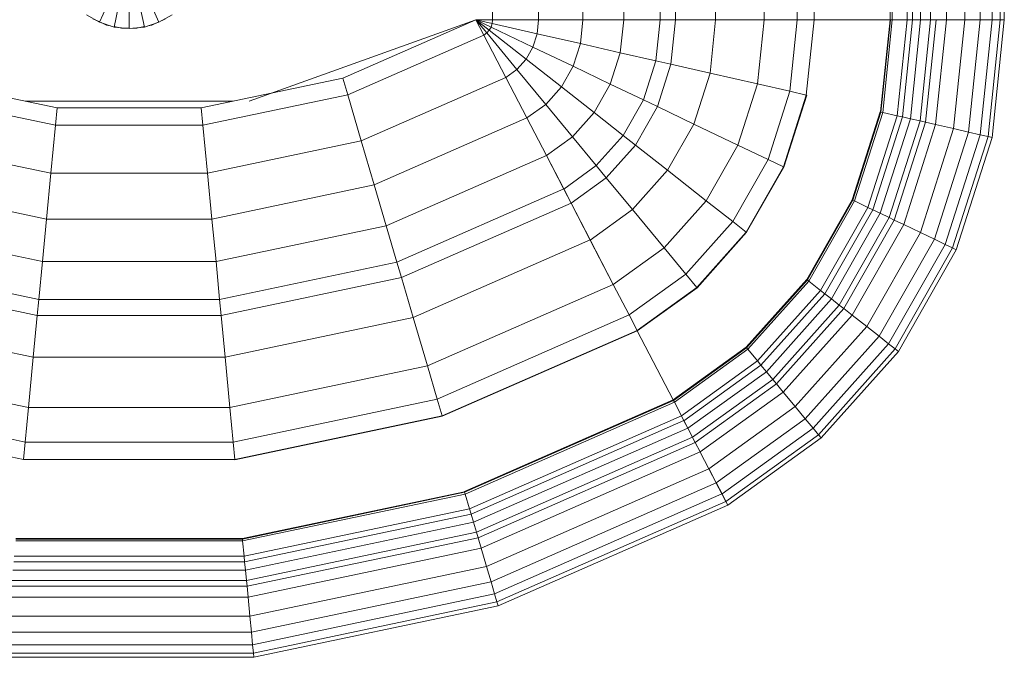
# Model space of a CAD drawing. Header units: millimetres. Extents: x 25703 to 50721, y 2709 to 39176.
# Tile 18 of 65: x 29694 to 30031, y 35250 to 35469. Entities that reach past the tile are written whole.
import ezdxf

# ---------------------------------------------------------------- set-up
doc = ezdxf.new("R2010")
doc.units = ezdxf.units.MM
doc.layers.add('M-EQPM-____-OTLN', color=50, linetype='Continuous', lineweight=20)

# ---------------------------------------------------------------- blocks, each defined once
blk = doc.blocks.new('Прямая форма - V line-609801-В_Этаж 02_Вентиляция')
at = {"layer": 'M-EQPM-____-OTLN', "color": 253}
for p, q in [((124.56, -229.09), (124.56, -183.27)), ((140.36, -229.09), (140.36, -183.27)), ((155.5, -229.09), (155.5, -183.27)), ((169.53, -229.09), (169.53, -183.27)), ((182.02, -229.09), (182.02, -183.27)), ((187.3, -229.09), (187.3, -183.27)), ((201.03, -229.09), (201.03, -183.27)), ((217.65, -229.09), (217.65, -183.27)), ((229.01, -229.09), (229.01, -183.27)), ((234.78, -229.09), (234.78, -183.27)), ((260.84, -229.09), (260.84, -183.27)), ((261.6, -229.09), (261.6, -183.27)), ((266.64, -229.09), (266.64, -183.27)), ((268.48, -229.09), (268.48, -183.27)), ((271.3, -229.09), (271.3, -183.27)), ((274.68, -229.09), (274.68, -183.27)), ((280.15, -229.09), (280.15, -183.27)), ((286.45, -229.09), (286.45, -183.27)), ((291.73, -229.09), (291.73, -183.27)), ((295.82, -229.09), (295.82, -183.27)), ((298.6, -229.09), (298.6, -183.27)), ((299.99, -229.09), (299.99, -183.27)), ((-10.17, -229.97), (-5.13, -218.67)), ((5.13, -218.67), (10.17, -229.97)), ((-5.2, -231.59), (-2.62, -219.48)), ((0, -232.13), (0, -219.76)), ((2.62, -219.48), (5.2, -231.59)), ((-14.69, -227.36), (-10.17, -229.97)), ((-10.11, -229.85), (-12.5, -228.79)), ((10.17, -229.97), (14.69, -227.36)), ((12.5, -228.79), (11.3, -229.32)), ((118.83, -229.09), (41.1, -257.04)), ((73.23, -249.09), (118.84, -229.07)), ((124.56, -229.09), (118.83, -229.09)), ((118.83, -229.09), (121.56, -234.36)), ((118.83, -229.09), (122.57, -233.63)), ((118.83, -229.09), (122.57, -233.63)), ((118.83, -229.09), (123.41, -232.69)), ((118.83, -229.09), (123.41, -232.69)), ((118.83, -229.09), (124.04, -231.59)), ((118.83, -229.09), (124.04, -231.59)), ((118.83, -229.09), (124.43, -230.37)), ((118.83, -229.09), (124.43, -230.37)), ((118.83, -229.09), (124.56, -229.09)), ((118.85, -229.09), (121.57, -234.34)), ((124.43, -230.37), (124.56, -229.09)), ((124.43, -230.37), (124.56, -229.09)), ((140.36, -229.09), (124.56, -229.09)), ((124.56, -229.09), (140.36, -229.09)), ((139.86, -233.89), (140.36, -229.09)), ((139.86, -233.89), (140.36, -229.09)), ((155.5, -229.09), (140.36, -229.09)), ((140.36, -229.09), (155.5, -229.09)), ((154.66, -237.26), (155.5, -229.09)), ((154.66, -237.26), (155.5, -229.09)), ((169.53, -229.09), (155.5, -229.09)), ((155.5, -229.09), (169.53, -229.09)), ((168.36, -240.39), (169.53, -229.09)), ((168.36, -240.39), (169.53, -229.09)), ((182.02, -229.09), (169.53, -229.09)), ((169.53, -229.09), (182.02, -229.09)), ((180.56, -243.17), (182.02, -229.09)), ((180.56, -243.17), (182.02, -229.09)), ((187.3, -229.09), (182.02, -229.09)), ((182.02, -229.09), (187.3, -229.09)), ((185.73, -244.35), (187.3, -229.09)), ((185.73, -244.35), (187.3, -229.09)), ((201.03, -229.09), (187.3, -229.09)), ((187.3, -229.09), (201.03, -229.09)), ((199.15, -247.41), (201.03, -229.09)), ((199.15, -247.41), (201.03, -229.09)), ((217.65, -229.09), (201.03, -229.09)), ((201.03, -229.09), (217.65, -229.09)), ((215.38, -251.11), (217.65, -229.09)), ((215.38, -251.11), (217.65, -229.09)), ((229.01, -229.09), (217.65, -229.09)), ((217.65, -229.09), (229.01, -229.09)), ((226.48, -253.64), (229.01, -229.09)), ((226.48, -253.64), (229.01, -229.09)), ((234.78, -229.09), (229.01, -229.09)), ((229.01, -229.09), (234.78, -229.09)), ((232.12, -254.93), (234.78, -229.09)), ((232.12, -254.93), (234.78, -229.09)), ((260.84, -229.09), (234.78, -229.09)), ((234.78, -229.09), (234.91, -229.09)), ((234.91, -229.09), (260.71, -229.09)), ((257.58, -260.73), (260.84, -229.09)), ((257.58, -260.73), (260.84, -229.09)), ((257.71, -260.76), (260.97, -229.09)), ((257.71, -260.76), (260.97, -229.09)), ((258.32, -260.9), (261.6, -229.09)), ((258.32, -260.9), (261.6, -229.09)), ((260.71, -229.09), (260.84, -229.09)), ((260.84, -229.09), (260.97, -229.09)), ((260.97, -229.09), (261.6, -229.09)), ((266.64, -229.09), (261.6, -229.09)), ((261.6, -229.09), (266.64, -229.09)), ((263.25, -262.03), (266.64, -229.09)), ((263.25, -262.03), (266.64, -229.09)), ((265.04, -262.43), (268.48, -229.09)), ((265.04, -262.43), (268.48, -229.09)), ((268.48, -229.09), (266.64, -229.09)), ((266.64, -229.09), (268.48, -229.09)), ((267.8, -263.06), (271.3, -229.09)), ((267.8, -263.06), (271.3, -229.09)), ((271.3, -229.09), (268.48, -229.09)), ((268.48, -229.09), (271.3, -229.09)), ((271.1, -263.82), (274.68, -229.09)), ((271.1, -263.82), (274.68, -229.09)), ((274.68, -229.09), (271.3, -229.09)), ((271.3, -229.09), (274.68, -229.09)), ((272.96, -264.24), (276.59, -229.09)), ((272.96, -264.24), (276.59, -229.09)), ((276.59, -229.09), (274.68, -229.09)), ((274.68, -229.09), (276.59, -229.09)), ((276.45, -265.04), (280.15, -229.09)), ((276.45, -265.04), (280.15, -229.09)), ((280.15, -229.09), (276.59, -229.09)), ((276.59, -229.09), (280.15, -229.09)), ((286.45, -229.09), (280.15, -229.09)), ((280.15, -229.09), (286.45, -229.09)), ((282.6, -266.44), (286.45, -229.09)), ((282.6, -266.44), (286.45, -229.09)), ((291.73, -229.09), (286.45, -229.09)), ((286.45, -229.09), (291.73, -229.09)), ((287.76, -267.61), (291.73, -229.09)), ((287.76, -267.61), (291.73, -229.09)), ((295.82, -229.09), (291.73, -229.09)), ((291.73, -229.09), (295.82, -229.09)), ((291.75, -268.53), (295.82, -229.09)), ((291.75, -268.53), (295.82, -229.09)), ((294.47, -269.15), (298.6, -229.09)), ((294.47, -269.15), (298.6, -229.09)), ((298.6, -229.09), (295.82, -229.09)), ((295.82, -229.09), (298.6, -229.09)), ((295.83, -269.46), (299.99, -229.09)), ((295.83, -269.46), (299.99, -229.09)), ((299.99, -229.09), (298.6, -229.09)), ((298.6, -229.09), (299.99, -229.09)), ((-10.17, -229.97), (-5.2, -231.59)), ((-7.73, -230.91), (-9.58, -230.08)), ((-6.44, -231.18), (-7.73, -230.91)), ((-5.2, -231.59), (0, -232.13)), ((-2.61, -232), (-5.17, -231.45)), ((0, -232), (-2.61, -232)), ((0, -232.13), (5.2, -231.59)), ((2.61, -232), (1.3, -232)), ((5.17, -231.45), (2.61, -232)), ((5.2, -231.59), (10.17, -229.97)), ((7.73, -230.91), (6.44, -231.18)), ((10.11, -229.85), (7.73, -230.91)), ((122.57, -233.63), (123.41, -232.69)), ((122.57, -233.63), (123.41, -232.69)), ((123.41, -232.69), (124.04, -231.59)), ((123.41, -232.69), (124.04, -231.59)), ((123.41, -232.69), (136.04, -242.61)), ((123.41, -232.69), (136.04, -242.61)), ((124.04, -231.59), (124.43, -230.37)), ((124.04, -231.59), (124.43, -230.37)), ((124.04, -231.59), (138.4, -238.46)), ((124.04, -231.59), (138.4, -238.46)), ((124.43, -230.37), (139.86, -233.89)), ((124.43, -230.37), (139.86, -233.89)), ((74.91, -254.82), (121.57, -234.34)), ((74.91, -254.82), (121.57, -234.34)), ((121.56, -234.36), (122.57, -233.63)), ((121.56, -234.36), (122.57, -233.63)), ((121.56, -234.36), (129.09, -248.88)), ((121.57, -234.34), (129.1, -248.85)), ((122.57, -233.63), (132.89, -246.14)), ((122.57, -233.63), (132.89, -246.14)), ((138.4, -238.46), (139.86, -233.89)), ((138.4, -238.46), (139.86, -233.89)), ((139.86, -233.89), (154.66, -237.26)), ((139.86, -233.89), (154.66, -237.26)), ((136.04, -242.61), (138.4, -238.46)), ((136.04, -242.61), (138.4, -238.46)), ((138.4, -238.46), (152.17, -245.06)), ((138.4, -238.46), (152.17, -245.06)), ((152.17, -245.06), (154.66, -237.26)), ((152.17, -245.06), (154.66, -237.26)), ((154.66, -237.26), (168.36, -240.39)), ((154.66, -237.26), (168.36, -240.39)), ((132.89, -246.14), (136.04, -242.61)), ((132.89, -246.14), (136.04, -242.61)), ((136.04, -242.61), (148.15, -252.12)), ((136.04, -242.61), (148.15, -252.12)), ((164.92, -251.17), (168.36, -240.39)), ((164.92, -251.17), (168.36, -240.39)), ((168.36, -240.39), (180.56, -243.17)), ((168.36, -240.39), (180.56, -243.17)), ((129.09, -248.88), (132.89, -246.14)), ((129.09, -248.88), (132.89, -246.14)), ((132.89, -246.14), (142.78, -258.12)), ((132.89, -246.14), (142.78, -258.12)), ((148.15, -252.12), (152.17, -245.06)), ((148.15, -252.12), (152.17, -245.06)), ((152.17, -245.06), (164.92, -251.17)), ((152.17, -245.06), (164.92, -251.17)), ((176.28, -256.6), (180.56, -243.17)), ((176.28, -256.6), (180.56, -243.17)), ((180.56, -243.17), (185.73, -244.35)), ((180.56, -243.17), (185.73, -244.35)), ((181.08, -258.9), (185.73, -244.35)), ((181.08, -258.9), (185.73, -244.35)), ((185.73, -244.35), (199.15, -247.41)), ((185.73, -244.35), (199.15, -247.41)), ((-73.23, -249.09), (-24.73, -259.3)), ((24.73, -259.3), (73.23, -249.09)), ((73.23, -249.09), (74.91, -254.82)), ((73.23, -249.09), (74.91, -254.82)), ((79.55, -270.61), (129.1, -248.85)), ((79.55, -270.61), (129.1, -248.85)), ((129.09, -248.88), (136.31, -262.79)), ((129.1, -248.85), (136.32, -262.77)), ((193.57, -264.88), (199.15, -247.41)), ((193.57, -264.88), (199.15, -247.41)), ((199.15, -247.41), (215.38, -251.11)), ((199.15, -247.41), (215.38, -251.11)), ((142.78, -258.12), (148.15, -252.12)), ((142.78, -258.12), (148.15, -252.12)), ((148.15, -252.12), (159.36, -260.93)), ((148.15, -252.12), (159.36, -260.93)), ((159.36, -260.93), (164.92, -251.17)), ((159.36, -260.93), (164.92, -251.17)), ((164.92, -251.17), (176.28, -256.6)), ((164.92, -251.17), (176.28, -256.6)), ((208.67, -272.12), (215.38, -251.11)), ((208.67, -272.12), (215.38, -251.11)), ((215.38, -251.11), (226.48, -253.64)), ((215.38, -251.11), (226.48, -253.64)), ((-74.91, -254.82), (-25.3, -265.27)), ((-74.91, -254.82), (-25.3, -265.27)), ((25.3, -265.27), (74.91, -254.82)), ((25.3, -265.27), (74.91, -254.82)), ((74.91, -254.82), (79.55, -270.61)), ((74.91, -254.82), (79.55, -270.61)), ((219, -277.06), (226.48, -253.64)), ((219, -277.06), (226.48, -253.64)), ((224.25, -279.58), (232.12, -254.93)), ((224.25, -279.58), (232.12, -254.93)), ((224.37, -279.63), (232.25, -254.96)), ((224.37, -279.63), (232.25, -254.96)), ((226.48, -253.64), (232.12, -254.93)), ((226.48, -253.64), (232.12, -254.93)), ((232.12, -254.93), (232.25, -254.96)), ((232.25, -254.96), (232.12, -254.93)), ((35.49, -257.04), (-35.49, -257.04)), ((-24.73, -259.3), (-25.3, -265.27)), ((-24.73, -259.3), (-25.3, -265.27)), ((-24.73, -259.3), (24.73, -259.3)), ((24.73, -259.3), (25.3, -265.27)), ((24.73, -259.3), (25.3, -265.27)), ((136.31, -262.79), (142.78, -258.12)), ((136.31, -262.79), (142.78, -258.12)), ((142.78, -258.12), (151.94, -269.23)), ((142.78, -258.12), (151.94, -269.23)), ((169.35, -268.77), (176.28, -256.6)), ((169.35, -268.77), (176.28, -256.6)), ((173.57, -272.09), (181.08, -258.9)), ((173.57, -272.09), (181.08, -258.9)), ((176.28, -256.6), (181.08, -258.9)), ((176.28, -256.6), (181.08, -258.9)), ((181.08, -258.9), (193.57, -264.88)), ((181.08, -258.9), (193.57, -264.88)), ((84, -285.74), (136.32, -262.77)), ((84, -285.74), (136.32, -262.77)), ((136.31, -262.79), (143, -275.69)), ((136.32, -262.77), (143.01, -275.66)), ((151.94, -269.23), (159.36, -260.93)), ((151.94, -269.23), (159.36, -260.93)), ((159.36, -260.93), (169.35, -268.77)), ((159.36, -260.93), (169.35, -268.77)), ((247.82, -290.86), (257.45, -260.7)), ((247.82, -290.86), (257.45, -260.7)), ((247.94, -290.92), (257.58, -260.73)), ((247.94, -290.92), (257.58, -260.73)), ((248.06, -290.98), (257.71, -260.76)), ((248.06, -290.98), (257.71, -260.76)), ((248.63, -291.25), (258.32, -260.9)), ((248.63, -291.25), (258.32, -260.9)), ((253.22, -293.45), (263.25, -262.03)), ((253.22, -293.45), (263.25, -262.03)), ((254.88, -294.24), (265.04, -262.43)), ((254.88, -294.24), (265.04, -262.43)), ((257.45, -260.7), (257.58, -260.73)), ((257.45, -260.7), (257.58, -260.73)), ((257.45, -295.47), (267.8, -263.06)), ((257.45, -295.47), (267.8, -263.06)), ((257.58, -260.73), (257.71, -260.76)), ((257.58, -260.73), (257.71, -260.76)), ((257.71, -260.76), (258.32, -260.9)), ((257.71, -260.76), (258.32, -260.9)), ((258.32, -260.9), (263.25, -262.03)), ((258.32, -260.9), (263.25, -262.03)), ((263.25, -262.03), (265.04, -262.43)), ((263.25, -262.03), (265.04, -262.43)), ((265.04, -262.43), (267.8, -263.06)), ((265.04, -262.43), (267.8, -263.06)), ((267.8, -263.06), (271.1, -263.82)), ((267.8, -263.06), (271.1, -263.82)), ((-25.3, -265.27), (-26.87, -281.7)), ((-25.3, -265.27), (-26.87, -281.7)), ((-25.3, -265.27), (25.3, -265.27)), ((-25.3, -265.27), (25.3, -265.27)), ((25.3, -265.27), (26.87, -281.7)), ((25.3, -265.27), (26.87, -281.7)), ((184.55, -280.71), (193.57, -264.88)), ((184.55, -280.71), (193.57, -264.88)), ((193.57, -264.88), (208.67, -272.12)), ((193.57, -264.88), (208.67, -272.12)), ((260.52, -296.94), (271.1, -263.82)), ((260.52, -296.94), (271.1, -263.82)), ((262.26, -297.78), (272.96, -264.24)), ((262.26, -297.78), (272.96, -264.24)), ((265.5, -299.33), (276.45, -265.04)), ((265.5, -299.33), (276.45, -265.04)), ((271.1, -263.82), (272.96, -264.24)), ((271.1, -263.82), (272.96, -264.24)), ((271.23, -302.07), (282.6, -266.44)), ((271.23, -302.07), (282.6, -266.44)), ((272.96, -264.24), (276.45, -265.04)), ((272.96, -264.24), (276.45, -265.04)), ((276.45, -265.04), (282.6, -266.44)), ((276.45, -265.04), (282.6, -266.44)), ((282.6, -266.44), (287.76, -267.61)), ((282.6, -266.44), (287.76, -267.61)), ((143, -275.69), (151.94, -269.23)), ((143, -275.69), (151.94, -269.23)), ((151.94, -269.23), (160.1, -279.12)), ((151.94, -269.23), (160.1, -279.12)), ((160.1, -279.12), (169.35, -268.77)), ((160.1, -279.12), (169.35, -268.77)), ((169.35, -268.77), (173.57, -272.09)), ((169.35, -268.77), (173.57, -272.09)), ((276.02, -304.37), (287.76, -267.61)), ((276.02, -304.37), (287.76, -267.61)), ((279.74, -306.15), (291.75, -268.53)), ((279.74, -306.15), (291.75, -268.53)), ((282.27, -307.36), (294.47, -269.15)), ((282.27, -307.36), (294.47, -269.15)), ((283.54, -307.97), (295.83, -269.46)), ((283.54, -307.97), (295.83, -269.46)), ((287.76, -267.61), (291.75, -268.53)), ((287.76, -267.61), (291.75, -268.53)), ((291.75, -268.53), (294.47, -269.15)), ((291.75, -268.53), (294.47, -269.15)), ((294.47, -269.15), (295.83, -269.46)), ((294.47, -269.15), (295.83, -269.46)), ((-79.55, -270.61), (-26.87, -281.7)), ((-79.55, -270.61), (-26.87, -281.7)), ((26.87, -281.7), (79.55, -270.61)), ((26.87, -281.7), (79.55, -270.61)), ((79.55, -270.61), (84, -285.74)), ((79.55, -270.61), (84, -285.74)), ((163.55, -283.3), (173.57, -272.09)), ((163.55, -283.3), (173.57, -272.09)), ((173.57, -272.09), (184.55, -280.71)), ((173.57, -272.09), (184.55, -280.71)), ((197.84, -291.15), (208.67, -272.12)), ((197.84, -291.15), (208.67, -272.12)), ((208.67, -272.12), (219, -277.06)), ((208.67, -272.12), (219, -277.06)), ((88.12, -299.76), (143.01, -275.66)), ((88.12, -299.76), (143.01, -275.66)), ((143, -275.69), (148.95, -287.16)), ((143.01, -275.66), (148.97, -287.14)), ((148.95, -287.16), (160.1, -279.12)), ((148.95, -287.16), (160.1, -279.12)), ((160.1, -279.12), (163.55, -283.3)), ((160.1, -279.12), (163.55, -283.3)), ((206.92, -298.28), (219, -277.06)), ((206.92, -298.28), (219, -277.06)), ((211.54, -301.9), (224.25, -279.58)), ((211.54, -301.9), (224.25, -279.58)), ((211.64, -301.99), (224.37, -279.63)), ((211.64, -301.99), (224.37, -279.63)), ((219, -277.06), (224.25, -279.58)), ((219, -277.06), (224.25, -279.58)), ((224.25, -279.58), (224.37, -279.63)), ((224.25, -279.58), (224.37, -279.63)), ((-26.87, -281.7), (-28.37, -297.46)), ((-26.87, -281.7), (-28.37, -297.46)), ((-26.87, -281.7), (26.87, -281.7)), ((-26.87, -281.7), (26.87, -281.7)), ((26.87, -281.7), (28.37, -297.46)), ((26.87, -281.7), (28.37, -297.46)), ((151.47, -292.02), (163.55, -283.3)), ((151.47, -292.02), (163.55, -283.3)), ((163.55, -283.3), (172.52, -294.17)), ((163.55, -283.3), (172.52, -294.17)), ((172.52, -294.17), (184.55, -280.71)), ((172.52, -294.17), (184.55, -280.71)), ((184.55, -280.71), (197.84, -291.15)), ((184.55, -280.71), (197.84, -291.15)), ((-84, -285.74), (-28.37, -297.46)), ((-84, -285.74), (-28.37, -297.46)), ((28.37, -297.46), (84, -285.74)), ((28.37, -297.46), (84, -285.74)), ((84, -285.74), (88.12, -299.76)), ((84, -285.74), (88.12, -299.76)), ((91.79, -312.24), (148.97, -287.14)), ((91.79, -312.24), (148.97, -287.14)), ((148.95, -287.16), (151.47, -292.02)), ((148.97, -287.14), (151.49, -291.99)), ((93.35, -317.52), (151.49, -291.99)), ((93.35, -317.52), (151.49, -291.99)), ((151.47, -292.02), (158.02, -304.64)), ((151.49, -291.99), (158.03, -304.61)), ((183.37, -307.32), (197.84, -291.15)), ((183.37, -307.32), (197.84, -291.15)), ((197.84, -291.15), (206.92, -298.28)), ((197.84, -291.15), (206.92, -298.28)), ((232.27, -318.19), (247.82, -290.86)), ((232.27, -318.19), (247.82, -290.86)), ((232.37, -318.27), (247.94, -290.92)), ((232.37, -318.27), (247.94, -290.92)), ((232.48, -318.35), (248.06, -290.98)), ((232.48, -318.35), (248.06, -290.98)), ((232.98, -318.74), (248.63, -291.25)), ((232.98, -318.74), (248.63, -291.25)), ((237.01, -321.91), (253.22, -293.45)), ((237.01, -321.91), (253.22, -293.45)), ((247.82, -290.86), (247.94, -290.92)), ((247.82, -290.86), (247.94, -290.92)), ((247.94, -290.92), (248.06, -290.98)), ((247.94, -290.92), (248.06, -290.98)), ((248.06, -290.98), (248.63, -291.25)), ((248.06, -290.98), (248.63, -291.25)), ((248.63, -291.25), (253.22, -293.45)), ((248.63, -291.25), (253.22, -293.45)), ((253.22, -293.45), (254.88, -294.24)), ((253.22, -293.45), (254.88, -294.24)), ((158.02, -304.64), (172.52, -294.17)), ((158.02, -304.64), (172.52, -294.17)), ((172.52, -294.17), (183.37, -307.32)), ((172.52, -294.17), (183.37, -307.32)), ((238.47, -323.06), (254.88, -294.24)), ((238.47, -323.06), (254.88, -294.24)), ((240.73, -324.84), (257.45, -295.47)), ((240.73, -324.84), (257.45, -295.47)), ((243.43, -326.96), (260.52, -296.94)), ((243.43, -326.96), (260.52, -296.94)), ((254.88, -294.24), (257.45, -295.47)), ((254.88, -294.24), (257.45, -295.47)), ((257.45, -295.47), (260.52, -296.94)), ((257.45, -295.47), (260.52, -296.94)), ((260.52, -296.94), (262.26, -297.78)), ((260.52, -296.94), (262.26, -297.78)), ((-88.13, -299.76), (-29.77, -312.05)), ((-88.13, -299.76), (-29.77, -312.05)), ((-28.37, -297.46), (-29.77, -312.05)), ((-28.37, -297.46), (-29.77, -312.05)), ((-28.37, -297.46), (28.37, -297.46)), ((-28.37, -297.46), (28.37, -297.46)), ((28.37, -297.46), (29.77, -312.05)), ((28.37, -297.46), (29.77, -312.05)), ((29.77, -312.05), (88.12, -299.76)), ((29.77, -312.05), (88.12, -299.76)), ((88.12, -299.76), (91.79, -312.24)), ((88.12, -299.76), (91.79, -312.24)), ((190.79, -316.32), (206.92, -298.28)), ((190.79, -316.32), (206.92, -298.28)), ((206.92, -298.28), (211.54, -301.9)), ((206.92, -298.28), (211.54, -301.9)), ((244.96, -328.16), (262.26, -297.78)), ((244.96, -328.16), (262.26, -297.78)), ((247.81, -330.39), (265.5, -299.33)), ((247.81, -330.39), (265.5, -299.33)), ((262.26, -297.78), (265.5, -299.33)), ((262.26, -297.78), (265.5, -299.33)), ((265.5, -299.33), (271.23, -302.07)), ((265.5, -299.33), (271.23, -302.07)), ((194.56, -320.89), (211.54, -301.9)), ((194.56, -320.89), (211.54, -301.9)), ((194.65, -320.99), (211.64, -301.99)), ((194.65, -320.99), (211.64, -301.99)), ((211.54, -301.9), (211.64, -301.99)), ((211.54, -301.9), (211.64, -301.99)), ((252.85, -334.35), (271.23, -302.07)), ((252.85, -334.35), (271.23, -302.07)), ((271.23, -302.07), (276.02, -304.37)), ((271.23, -302.07), (276.02, -304.37)), ((97.38, -331.24), (158.03, -304.61)), ((97.38, -331.24), (158.03, -304.61)), ((158.02, -304.64), (165.94, -319.91)), ((158.03, -304.61), (165.95, -319.88)), ((257.07, -337.66), (276.02, -304.37)), ((257.07, -337.66), (276.02, -304.37)), ((260.34, -340.23), (279.74, -306.15)), ((260.34, -340.23), (279.74, -306.15)), ((276.02, -304.37), (279.74, -306.15)), ((276.02, -304.37), (279.74, -306.15)), ((279.74, -306.15), (282.27, -307.36)), ((279.74, -306.15), (282.27, -307.36)), ((165.94, -319.91), (183.37, -307.32)), ((165.94, -319.91), (183.37, -307.32)), ((183.37, -307.32), (190.79, -316.32)), ((183.37, -307.32), (190.79, -316.32)), ((262.56, -341.98), (282.27, -307.36)), ((262.56, -341.98), (282.27, -307.36)), ((263.67, -342.85), (283.54, -307.97)), ((263.67, -342.85), (283.54, -307.97)), ((282.27, -307.36), (283.54, -307.97)), ((282.27, -307.36), (283.54, -307.97)), ((-91.79, -312.24), (-31.01, -325.04)), ((-91.79, -312.24), (-31.01, -325.04)), ((-29.77, -312.05), (-31.01, -325.04)), ((-29.77, -312.05), (-31.01, -325.04)), ((-29.77, -312.05), (29.77, -312.05)), ((-29.77, -312.05), (29.77, -312.05)), ((29.77, -312.05), (31, -325.04)), ((29.77, -312.05), (31, -325.04)), ((31, -325.04), (91.79, -312.24)), ((31, -325.04), (91.79, -312.24)), ((91.79, -312.24), (93.35, -317.52)), ((91.79, -312.24), (93.35, -317.52)), ((171.36, -330.35), (190.79, -316.32)), ((171.36, -330.35), (190.79, -316.32)), ((190.79, -316.32), (194.56, -320.89)), ((190.79, -316.32), (194.56, -320.89)), ((-93.35, -317.52), (-31.53, -330.54)), ((-93.35, -317.52), (-31.53, -330.54)), ((31.53, -330.54), (93.35, -317.52)), ((31.53, -330.54), (93.35, -317.52)), ((93.35, -317.52), (97.38, -331.24)), ((93.35, -317.52), (97.38, -331.24)), ((102.26, -347.85), (165.95, -319.88)), ((102.26, -347.85), (165.95, -319.88)), ((165.94, -319.91), (171.36, -330.35)), ((165.95, -319.88), (171.37, -330.33)), ((211.5, -341.42), (232.27, -318.19)), ((211.5, -341.42), (232.27, -318.19)), ((211.59, -341.52), (232.37, -318.27)), ((211.59, -341.52), (232.37, -318.27)), ((211.67, -341.62), (232.48, -318.35)), ((211.67, -341.62), (232.48, -318.35)), ((212.08, -342.12), (232.98, -318.74)), ((212.08, -342.12), (232.98, -318.74)), ((232.27, -318.19), (232.37, -318.27)), ((232.27, -318.19), (232.37, -318.27)), ((232.37, -318.27), (232.48, -318.35)), ((232.37, -318.27), (232.48, -318.35)), ((232.48, -318.35), (232.98, -318.74)), ((232.48, -318.35), (232.98, -318.74)), ((232.98, -318.74), (237.01, -321.91)), ((232.98, -318.74), (237.01, -321.91)), ((174.11, -335.65), (194.56, -320.89)), ((174.11, -335.65), (194.56, -320.89)), ((174.17, -335.77), (194.65, -320.99)), ((194.65, -320.99), (174.17, -335.77)), ((194.56, -320.89), (194.65, -320.99)), ((194.56, -320.89), (194.65, -320.99)), ((215.37, -346.11), (237.01, -321.91)), ((215.37, -346.11), (237.01, -321.91)), ((216.57, -347.56), (238.47, -323.06)), ((216.57, -347.56), (238.47, -323.06)), ((237.01, -321.91), (238.47, -323.06)), ((237.01, -321.91), (238.47, -323.06)), ((238.47, -323.06), (240.73, -324.84)), ((238.47, -323.06), (240.73, -324.84)), ((-31.01, -325.04), (-31.53, -330.54)), ((-31.01, -325.04), (-31.53, -330.54)), ((-31.01, -325.04), (31, -325.04)), ((-31.01, -325.04), (31, -325.04)), ((31, -325.04), (31.53, -330.54)), ((31, -325.04), (31.53, -330.54)), ((218.42, -349.8), (240.73, -324.84)), ((218.42, -349.8), (240.73, -324.84)), ((220.62, -352.47), (243.43, -326.96)), ((220.62, -352.47), (243.43, -326.96)), ((240.73, -324.84), (243.43, -326.96)), ((240.73, -324.84), (243.43, -326.96)), ((243.43, -326.96), (244.96, -328.16)), ((243.43, -326.96), (244.96, -328.16)), ((-31.53, -330.54), (-32.89, -344.83)), ((-31.53, -330.54), (-32.89, -344.83)), ((-31.53, -330.54), (31.53, -330.54)), ((-31.53, -330.54), (31.53, -330.54)), ((31.53, -330.54), (32.89, -344.83)), ((31.53, -330.54), (32.89, -344.83)), ((105.6, -359.2), (171.37, -330.33)), ((105.6, -359.2), (171.37, -330.33)), ((171.37, -330.33), (174.12, -335.63)), ((221.87, -353.98), (244.96, -328.16)), ((221.87, -353.98), (244.96, -328.16)), ((224.2, -356.81), (247.81, -330.39)), ((224.2, -356.81), (247.81, -330.39)), ((244.96, -328.16), (247.81, -330.39)), ((244.96, -328.16), (247.81, -330.39)), ((247.81, -330.39), (252.85, -334.35)), ((247.81, -330.39), (252.85, -334.35)), ((-97.38, -331.24), (-32.89, -344.83)), ((-97.38, -331.24), (-32.89, -344.83)), ((32.89, -344.83), (97.38, -331.24)), ((32.89, -344.83), (97.38, -331.24)), ((97.38, -331.24), (102.26, -347.85)), ((97.38, -331.24), (102.26, -347.85)), ((107.3, -364.97), (174.12, -335.63)), ((107.3, -364.97), (174.12, -335.63)), ((107.33, -365.1), (174.19, -335.75)), ((107.33, -365.1), (174.19, -335.75)), ((174.11, -335.65), (174.17, -335.77)), ((174.12, -335.63), (174.19, -335.75)), ((174.17, -335.77), (186.47, -359.48)), ((174.19, -335.75), (186.5, -359.48)), ((228.31, -361.79), (252.85, -334.35)), ((228.31, -361.79), (252.85, -334.35)), ((252.85, -334.35), (257.07, -337.66)), ((252.85, -334.35), (257.07, -337.66)), ((231.76, -365.97), (257.07, -337.66)), ((231.76, -365.97), (257.07, -337.66)), ((234.43, -369.21), (260.34, -340.23)), ((234.43, -369.21), (260.34, -340.23)), ((257.07, -337.66), (260.34, -340.23)), ((257.07, -337.66), (260.34, -340.23)), ((260.34, -340.23), (262.56, -341.98)), ((260.34, -340.23), (262.56, -341.98)), ((211.5, -341.42), (186.47, -359.48)), ((186.47, -359.48), (211.5, -341.42)), ((186.56, -359.58), (211.59, -341.52)), ((186.56, -359.58), (211.59, -341.52)), ((186.62, -359.7), (211.67, -341.62)), ((186.62, -359.7), (211.67, -341.62)), ((186.91, -360.29), (212.08, -342.12)), ((186.91, -360.29), (212.08, -342.12)), ((211.5, -341.42), (211.59, -341.52)), ((211.5, -341.42), (211.59, -341.52)), ((211.59, -341.52), (211.67, -341.62)), ((211.59, -341.52), (211.67, -341.62)), ((211.67, -341.62), (212.08, -342.12)), ((211.67, -341.62), (212.08, -342.12)), ((212.08, -342.12), (215.37, -346.11)), ((212.08, -342.12), (215.37, -346.11)), ((236.25, -371.41), (262.56, -341.98)), ((236.25, -371.41), (262.56, -341.98)), ((237.16, -372.51), (263.67, -342.85)), ((237.16, -372.51), (263.67, -342.85)), ((262.56, -341.98), (263.67, -342.85)), ((262.56, -341.98), (263.67, -342.85)), ((-32.89, -344.83), (-34.54, -362.11)), ((-32.89, -344.83), (-34.54, -362.11)), ((-32.89, -344.83), (32.89, -344.83)), ((-32.89, -344.83), (32.89, -344.83)), ((32.89, -344.83), (34.54, -362.11)), ((32.89, -344.83), (34.54, -362.11)), ((189.31, -364.92), (215.37, -346.11)), ((189.31, -364.92), (215.37, -346.11)), ((190.19, -366.61), (216.57, -347.56)), ((190.19, -366.61), (216.57, -347.56)), ((215.37, -346.11), (216.57, -347.56)), ((215.37, -346.11), (216.57, -347.56)), ((216.57, -347.56), (218.42, -349.8)), ((216.57, -347.56), (218.42, -349.8)), ((-102.26, -347.85), (-34.54, -362.11)), ((-102.26, -347.85), (-34.54, -362.11)), ((34.54, -362.11), (102.26, -347.85)), ((34.54, -362.11), (102.26, -347.85)), ((102.26, -347.85), (105.6, -359.2)), ((102.26, -347.85), (105.6, -359.2)), ((191.53, -369.2), (218.42, -349.8)), ((191.53, -369.2), (218.42, -349.8)), ((218.42, -349.8), (220.62, -352.47)), ((218.42, -349.8), (220.62, -352.47)), ((193.14, -372.31), (220.62, -352.47)), ((193.14, -372.31), (220.62, -352.47)), ((194.04, -374.07), (221.87, -353.98)), ((194.04, -374.07), (221.87, -353.98)), ((220.62, -352.47), (221.87, -353.98)), ((220.62, -352.47), (221.87, -353.98)), ((221.87, -353.98), (224.2, -356.81)), ((221.87, -353.98), (224.2, -356.81)), ((195.76, -377.34), (224.2, -356.81)), ((195.76, -377.34), (224.2, -356.81)), ((224.2, -356.81), (228.31, -361.79)), ((224.2, -356.81), (228.31, -361.79)), ((-105.6, -359.2), (-35.67, -373.93)), ((-105.6, -359.2), (-35.67, -373.93)), ((35.67, -373.93), (105.6, -359.2)), ((35.67, -373.93), (105.6, -359.2)), ((105.6, -359.2), (107.3, -364.97)), ((105.6, -359.2), (107.3, -364.97)), ((114.92, -390.91), (186.5, -359.48)), ((114.92, -390.91), (186.5, -359.48)), ((114.96, -391.04), (186.54, -359.61)), ((114.96, -391.04), (186.54, -359.61)), ((115, -391.17), (186.6, -359.73)), ((115, -391.17), (186.6, -359.73)), ((115.17, -391.77), (186.9, -360.28)), ((115.17, -391.77), (186.9, -360.28)), ((186.47, -359.48), (186.54, -359.6)), ((186.5, -359.48), (186.56, -359.6)), ((186.54, -359.6), (186.6, -359.72)), ((186.56, -359.6), (186.62, -359.72)), ((186.6, -359.72), (186.9, -360.3)), ((186.62, -359.72), (186.91, -360.27)), ((186.9, -360.3), (189.3, -364.93)), ((186.91, -360.27), (189.31, -364.91)), ((-34.54, -362.11), (-35.67, -373.93)), ((-34.54, -362.11), (-35.67, -373.93)), ((-34.54, -362.11), (34.54, -362.11)), ((-34.54, -362.11), (34.54, -362.11)), ((34.54, -362.11), (35.67, -373.93)), ((34.54, -362.11), (35.67, -373.93)), ((198.76, -383.13), (228.31, -361.79)), ((198.76, -383.13), (228.31, -361.79)), ((228.31, -361.79), (231.76, -365.97)), ((228.31, -361.79), (231.76, -365.97)), ((-107.3, -364.97), (-36.24, -379.93)), ((-107.3, -364.97), (-36.24, -379.93)), ((36.24, -379.93), (107.3, -364.97)), ((36.24, -379.93), (107.3, -364.97)), ((36.25, -380.07), (107.33, -365.1)), ((36.25, -380.07), (107.33, -365.1)), ((107.3, -364.97), (107.33, -365.1)), ((107.3, -364.97), (107.33, -365.1)), ((116.66, -396.81), (189.3, -364.91)), ((116.66, -396.81), (189.3, -364.91)), ((117.19, -398.64), (190.17, -366.6)), ((117.19, -398.64), (190.17, -366.6)), ((189.3, -364.93), (190.17, -366.62)), ((189.31, -364.91), (190.19, -366.59)), ((190.17, -366.62), (191.52, -369.21)), ((190.19, -366.59), (191.53, -369.19)), ((201.27, -387.98), (231.76, -365.97)), ((201.27, -387.98), (231.76, -365.97)), ((231.76, -365.97), (234.43, -369.21)), ((231.76, -365.97), (234.43, -369.21)), ((118.02, -401.46), (191.52, -369.2)), ((118.02, -401.46), (191.52, -369.2)), ((191.52, -369.21), (193.13, -372.32)), ((191.53, -369.19), (193.14, -372.29)), ((203.22, -391.74), (234.43, -369.21)), ((203.22, -391.74), (234.43, -369.21)), ((234.43, -369.21), (236.25, -371.41)), ((234.43, -369.21), (236.25, -371.41)), ((-35.67, -373.93), (-36.24, -379.93)), ((-35.67, -373.93), (-36.24, -379.93)), ((-35.67, -373.93), (35.67, -373.93)), ((-35.67, -373.93), (35.67, -373.93)), ((35.67, -373.93), (36.24, -379.93)), ((35.67, -373.93), (36.24, -379.93)), ((119.02, -404.84), (193.13, -372.3)), ((119.02, -404.84), (193.13, -372.3)), ((119.58, -406.75), (194.04, -374.05)), ((119.58, -406.75), (194.04, -374.05)), ((193.13, -372.32), (194.04, -374.07)), ((193.14, -372.29), (194.06, -374.05)), ((194.04, -374.07), (195.73, -377.33)), ((194.06, -374.05), (195.76, -377.33)), ((204.54, -394.3), (236.25, -371.41)), ((204.54, -394.3), (236.25, -371.41)), ((205.2, -395.58), (237.16, -372.51)), ((205.2, -395.58), (237.16, -372.51)), ((236.25, -371.41), (237.16, -372.51)), ((236.25, -371.41), (237.16, -372.51)), ((120.62, -410.31), (195.74, -377.33)), ((120.62, -410.31), (195.74, -377.33)), ((195.74, -377.35), (198.73, -383.11)), ((195.77, -377.35), (198.76, -383.11)), ((-36.24, -379.93), (36.24, -379.93)), ((-36.24, -379.93), (36.24, -379.93)), ((36.24, -379.93), (36.25, -380.07)), ((36.24, -379.93), (36.25, -380.07)), ((122.48, -416.6), (198.75, -383.12)), ((122.48, -416.6), (198.75, -383.12)), ((198.75, -383.14), (201.25, -387.96)), ((198.77, -383.14), (201.27, -387.96)), ((124.03, -421.88), (201.26, -387.97)), ((124.03, -421.88), (201.26, -387.97)), ((201.26, -387.99), (203.2, -391.72)), ((201.29, -387.99), (203.22, -391.72)), ((38.83, -407.07), (114.96, -391.04)), ((38.83, -407.07), (114.96, -391.04)), ((38.84, -407.21), (115, -391.17)), ((38.84, -407.21), (115, -391.17)), ((114.92, -390.91), (114.96, -391.04)), ((114.92, -390.91), (114.96, -391.04)), ((114.96, -391.04), (115, -391.17)), ((114.96, -391.04), (115, -391.17)), ((115, -391.17), (115.17, -391.77)), ((115, -391.17), (115.17, -391.77)), ((38.9, -407.83), (115.17, -391.77)), ((38.9, -407.83), (115.17, -391.77)), ((115.17, -391.77), (116.66, -396.81)), ((115.17, -391.77), (116.66, -396.81)), ((125.23, -425.96), (203.21, -391.73)), ((125.23, -425.96), (203.21, -391.73)), ((126.04, -428.75), (204.54, -394.29)), ((126.04, -428.75), (204.54, -394.29)), ((203.21, -391.75), (204.54, -394.3)), ((203.24, -391.75), (204.55, -394.28)), ((204.54, -394.3), (205.2, -395.58)), ((39.4, -413.08), (116.66, -396.81)), ((39.4, -413.08), (116.66, -396.81)), ((116.66, -396.81), (117.19, -398.64)), ((116.66, -396.81), (117.19, -398.64)), ((126.45, -430.14), (205.21, -395.56)), ((126.45, -430.14), (205.21, -395.56)), ((39.58, -414.98), (117.19, -398.64)), ((39.58, -414.98), (117.19, -398.64)), ((39.86, -417.92), (118.02, -401.46)), ((39.86, -417.92), (118.02, -401.46)), ((117.19, -398.64), (118.02, -401.46)), ((117.19, -398.64), (118.02, -401.46)), ((118.02, -401.46), (119.02, -404.84)), ((118.02, -401.46), (119.02, -404.84)), ((40.2, -421.44), (119.02, -404.84)), ((40.2, -421.44), (119.02, -404.84)), ((119.02, -404.84), (119.58, -406.75)), ((119.02, -404.84), (119.58, -406.75)), ((-38.9, -407.83), (38.9, -407.83)), ((-38.9, -407.83), (38.9, -407.83)), ((-38.84, -407.21), (38.84, -407.21)), ((-38.84, -407.21), (38.84, -407.21)), ((-38.83, -407.07), (38.83, -407.07)), ((-38.83, -407.07), (38.83, -407.07)), ((38.83, -407.07), (38.84, -407.21)), ((38.83, -407.07), (38.84, -407.21)), ((38.84, -407.21), (38.9, -407.83)), ((38.84, -407.21), (38.9, -407.83)), ((38.9, -407.83), (39.4, -413.08)), ((38.9, -407.83), (39.4, -413.08)), ((40.39, -423.42), (119.58, -406.75)), ((40.39, -423.42), (119.58, -406.75)), ((119.58, -406.75), (120.62, -410.31)), ((119.58, -406.75), (120.62, -410.31)), ((40.74, -427.13), (120.62, -410.31)), ((40.74, -427.13), (120.62, -410.31)), ((120.62, -410.31), (122.48, -416.6)), ((120.62, -410.31), (122.48, -416.6)), ((-39.58, -414.98), (39.58, -414.98)), ((-39.58, -414.98), (39.58, -414.98)), ((-39.4, -413.08), (39.4, -413.08)), ((-39.4, -413.08), (39.4, -413.08)), ((39.4, -413.08), (39.58, -414.98)), ((39.4, -413.08), (39.58, -414.98)), ((39.58, -414.98), (39.86, -417.92)), ((39.58, -414.98), (39.86, -417.92)), ((-39.87, -417.92), (39.86, -417.92)), ((-39.87, -417.92), (39.86, -417.92)), ((39.86, -417.92), (40.2, -421.44)), ((39.86, -417.92), (40.2, -421.44)), ((41.37, -433.69), (122.48, -416.6)), ((41.37, -433.69), (122.48, -416.6)), ((122.48, -416.6), (124.03, -421.88)), ((122.48, -416.6), (124.03, -421.88)), ((-40.2, -421.44), (40.2, -421.44)), ((-40.2, -421.44), (40.2, -421.44)), ((40.2, -421.44), (40.39, -423.42)), ((40.2, -421.44), (40.39, -423.42)), ((41.89, -439.17), (124.03, -421.88)), ((41.89, -439.17), (124.03, -421.88)), ((124.03, -421.88), (125.23, -425.96)), ((124.03, -421.88), (125.23, -425.96)), ((-40.39, -423.42), (40.39, -423.42)), ((-40.39, -423.42), (40.39, -423.42)), ((40.39, -423.42), (40.74, -427.13)), ((40.39, -423.42), (40.74, -427.13)), ((-40.74, -427.13), (40.74, -427.13)), ((-40.74, -427.13), (40.74, -427.13)), ((40.74, -427.13), (41.37, -433.69)), ((40.74, -427.13), (41.37, -433.69)), ((42.3, -443.43), (125.23, -425.96)), ((42.3, -443.43), (125.23, -425.96)), ((125.23, -425.96), (126.04, -428.75)), ((125.23, -425.96), (126.04, -428.75)), ((42.57, -446.33), (126.04, -428.75)), ((42.57, -446.33), (126.04, -428.75)), ((42.71, -447.77), (126.45, -430.14)), ((42.71, -447.77), (126.45, -430.14)), ((126.04, -428.75), (126.45, -430.14)), ((126.04, -428.75), (126.45, -430.14)), ((-41.37, -433.69), (41.37, -433.69)), ((-41.37, -433.69), (41.37, -433.69)), ((41.37, -433.69), (41.89, -439.17)), ((41.37, -433.69), (41.89, -439.17)), ((-41.89, -439.17), (41.89, -439.17)), ((-41.89, -439.17), (41.89, -439.17)), ((41.89, -439.17), (42.3, -443.43)), ((41.89, -439.17), (42.3, -443.43)), ((-42.3, -443.43), (42.3, -443.43)), ((-42.3, -443.43), (42.3, -443.43)), ((42.3, -443.43), (42.57, -446.33)), ((42.3, -443.43), (42.57, -446.33)), ((-42.71, -447.77), (42.71, -447.77)), ((-42.71, -447.77), (42.71, -447.77)), ((-42.57, -446.33), (42.57, -446.33)), ((-42.57, -446.33), (42.57, -446.33)), ((42.57, -446.33), (42.71, -447.77)), ((42.57, -446.33), (42.71, -447.77))]:
    blk.add_line(p, q, dxfattribs=at)
blk = doc.blocks.new('Прямая форма - FU - 054-611907-В_Этаж 02_Вентиляция')
blk.add_blockref('Прямая форма - V line-609801-В_Этаж 02_Вентиляция', (0, 0))
blk = doc.blocks.new('V line_ifc_RVT-1-В_Этаж 02_Вентиляция')
at = {"layer": 'M-EQPM-____-OTLN', "color": 253, "lineweight": 20}
blk.add_blockref('Прямая форма - FU - 054-611907-В_Этаж 02_Вентиляция', (29731.29, 35697.63), dxfattribs=at)

msp = doc.modelspace()

# ---------------------------------------------------------------- block references
at = {"lineweight": 9}
msp.add_blockref('V line_ifc_RVT-1-В_Этаж 02_Вентиляция', (0, 0), dxfattribs=at)

doc.saveas('drawing.dxf')
